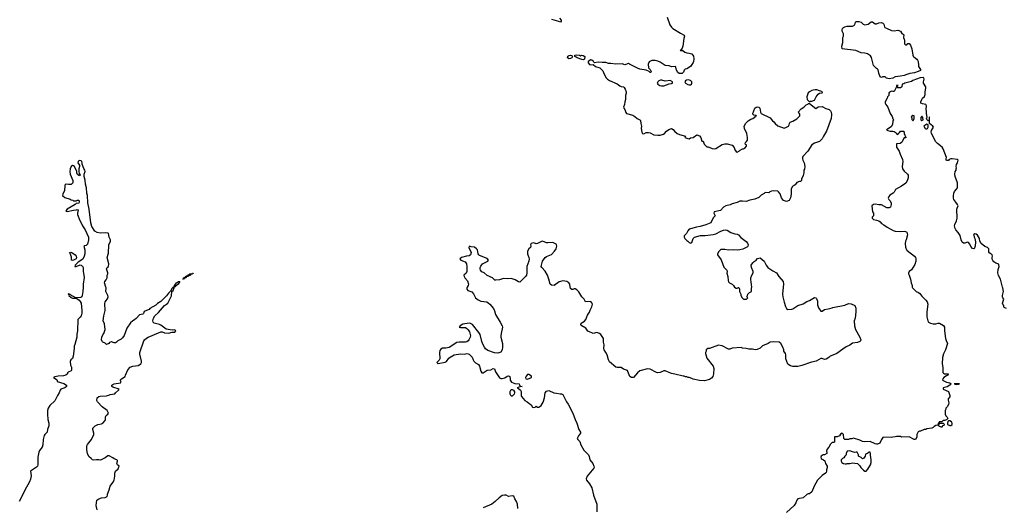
# Model space of a CAD drawing. Header units: inches. Extents: x 1980008 to 2252673, y 74414 to 260562.
# Tile 117 of 228: x 2067136 to 2082714, y 206535 to 214231. Entities that reach past the tile are written whole.
import ezdxf

# ---------------------------------------------------------------- set-up
doc = ezdxf.new("R2010")
doc.units = ezdxf.units.IN
doc.header["$MEASUREMENT"] = 0
for name, color, linetype in [('C0260', 7, 'Continuous'), ('C0261', 7, 'Continuous'), ('C0270', 7, 'Continuous'), ('C0271', 7, 'Continuous'), ('C0280', 7, 'Continuous'), ('C0281', 7, 'Continuous')]:
    doc.layers.add(name, color=color, linetype=linetype)

msp = doc.modelspace()

# ---------------------------------------------------------------- linework, layer by layer
at = {"layer": 'C0260', "color": 5, "elevation": 80}
for points in [[(2068139, 210000), (2068137, 209930), (2068127, 209870), (2068118, 209850), (2068103, 209837), (2068030, 209835), (2068002, 209842), (2067996, 209850), (2067963, 209863), (2067930, 209887), (2067925, 209885), (2067925, 209890), (2067910, 209895), (2067901, 209890), (2067917, 209877), (2067916, 209870), (2067950, 209838), (2067970, 209829), (2068025, 209825), (2068040, 209820), (2068076, 209796), (2068095, 209775), (2068107, 209747), (2068117, 209630), (2068117, 209590), (2068110, 209550), (2068095, 209525), (2068054, 209490), (2068052, 209310), (2068042, 209258), (2068041, 209210), (2068010, 209094), (2067998, 209070), (2067999, 209030), (2067984, 208910), (2067970, 208872), (2067948, 208850), (2067936, 208824), (2067938, 208770), (2067955, 208735), (2067958, 208690), (2067950, 208676), (2067901, 208659), (2067894, 208646), (2067893, 208630), (2067865, 208610), (2067830, 208601), (2067746, 208594), (2067690, 208581), (2067669, 208570), (2067698, 208558), (2067720, 208540), (2067729, 208530), (2067729, 208510), (2067835, 208475), (2067875, 208450), (2067877, 208430), (2067851, 208409), (2067787, 208390), (2067776, 208370), (2067763, 208330), (2067733, 208287), (2067694, 208206), (2067612, 208130), (2067586, 208090), (2067577, 208050), (2067578, 207990), (2067583, 207910), (2067598, 207850), (2067596, 207810), (2067576, 207750), (2067570, 207710), (2067532, 207670), (2067526, 207654), (2067509, 207590), (2067504, 207510), (2067494, 207470), (2067450, 207419), (2067438, 207390), (2067421, 207310), (2067424, 207190), (2067416, 207170), (2067403, 207157), (2067309, 207090), (2067317, 207017), (2067310, 206967), (2067290, 206922), (2067216, 206790), (2067199, 206741), (2067127, 206613)], [(2068360, 206480), (2068345, 206550), (2068356, 206630), (2068386, 206654), (2068433, 206667), (2068490, 206676), (2068518, 206690), (2068526, 206710), (2068527, 206730), (2068554, 206794), (2068568, 206852), (2068611, 206910), (2068631, 206950), (2068643, 207010), (2068642, 207058), (2068651, 207089), (2068692, 207130), (2068711, 207169), (2068682, 207190), (2068671, 207210), (2068685, 207250), (2068682, 207262), (2068673, 207273), (2068630, 207287), (2068610, 207303), (2068550, 207336), (2068530, 207335), (2068490, 207304), (2068428, 207270), (2068410, 207265), (2068390, 207271), (2068350, 207271), (2068310, 207263), (2068290, 207271), (2068265, 207290), (2068230, 207325), (2068210, 207370), (2068198, 207430), (2068200, 207490), (2068210, 207515), (2068270, 207590), (2068307, 207670), (2068310, 207690), (2068293, 207750), (2068296, 207770), (2068331, 207809), (2068371, 207829), (2068430, 207839), (2068451, 207849), (2068491, 207890), (2068496, 207910), (2068496, 207950), (2068506, 207970), (2068531, 207990), (2068541, 208010), (2068523, 208050), (2068441, 208110), (2068366, 208186), (2068355, 208210), (2068361, 208250), (2068390, 208272), (2068410, 208278), (2068510, 208281), (2068548, 208292), (2068570, 208304), (2068644, 208316), (2068651, 208330), (2068701, 208370), (2068711, 208390), (2068610, 208418), (2068593, 208430), (2068594, 208450), (2068610, 208464), (2068629, 208471), (2068732, 208490), (2068741, 208510), (2068725, 208530), (2068747, 208550), (2068807, 208590), (2068811, 208610), (2068848, 208692), (2068884, 208736), (2068927, 208753), (2069010, 208764), (2069051, 208790), (2069065, 208810), (2069066, 208830), (2069039, 208939), (2069037, 208970), (2069103, 209150), (2069113, 209167), (2069144, 209196), (2069170, 209213), (2069230, 209239), (2069370, 209293), (2069390, 209293), (2069430, 209280), (2069490, 209275), (2069550, 209289), (2069590, 209290), (2069605, 209310), (2069590, 209325), (2069550, 209319), (2069456, 209336), (2069370, 209402), (2069350, 209410), (2069262, 209430), (2069247, 209447), (2069241, 209470), (2069251, 209510), (2069274, 209550), (2069330, 209601), (2069430, 209709), (2069461, 209730), (2069479, 209750), (2069537, 209863), (2069543, 209930), (2069564, 209950), (2069581, 209990), (2069580, 210000), (2069579, 210000)], [(2069566, 210000), (2069553, 209987), (2069550, 209987), (2069520, 209940), (2069490, 209908), (2069458, 209862), (2069370, 209774), (2069317, 209743), (2069290, 209716), (2069196, 209664), (2069186, 209650), (2069117, 209623), (2069106, 209614), (2069095, 209585), (2069085, 209575), (2069030, 209563), (2068977, 209503), (2068955, 209485), (2068924, 209470), (2068890, 209437), (2068829, 209351), (2068790, 209238), (2068762, 209198), (2068741, 209179), (2068689, 209151), (2068670, 209131), (2068650, 209122), (2068630, 209122), (2068590, 209138), (2068583, 209137), (2068556, 209124), (2068546, 209110), (2068510, 209094), (2068490, 209114), (2068450, 209132), (2068442, 209142), (2068431, 209170), (2068436, 209210), (2068450, 209248), (2068465, 209270), (2068491, 209330), (2068479, 209419), (2068456, 209470), (2068466, 209550), (2068487, 209630), (2068483, 209737), (2068491, 209769), (2068525, 209815), (2068536, 209850), (2068531, 209870), (2068498, 209930), (2068505, 209990), (2068501, 210000)]]:
    msp.add_lwpolyline(points, dxfattribs=at)
at = {"layer": 'C0261', "color": 5, "elevation": 80}
for points in [[(2068501, 210000), (2068478, 210070), (2068485, 210090), (2068505, 210115), (2068522, 210150), (2068522, 210190), (2068531, 210210), (2068531, 210230), (2068512, 210290), (2068522, 210310), (2068542, 210330), (2068546, 210370), (2068523, 210470), (2068542, 210538), (2068547, 210670), (2068571, 210730), (2068571, 210749), (2068554, 210794), (2068543, 210850), (2068536, 210856), (2068490, 210863), (2068410, 210856), (2068364, 210864), (2068326, 210886), (2068278, 210958), (2068260, 211020), (2068234, 211234), (2068213, 211333), (2068211, 211450), (2068199, 211490), (2068194, 211570), (2068175, 211630), (2068170, 211691), (2068155, 211750), (2068158, 211790), (2068171, 211831), (2068167, 211850), (2068150, 211878), (2068125, 211945), (2068126, 211970), (2068120, 211990), (2068110, 211999), (2068090, 212004), (2068070, 211997), (2068061, 211990), (2068058, 211970), (2068081, 211930), (2068082, 211910), (2068072, 211870), (2068072, 211832), (2068078, 211798), (2068093, 211770), (2068090, 211762), (2068070, 211765), (2068050, 211782), (2068041, 211810), (2068042, 211830), (2068005, 211910), (2067990, 211921), (2067970, 211925), (2067949, 211910), (2067933, 211870), (2067929, 211830), (2067937, 211790), (2067977, 211690), (2067975, 211650), (2067950, 211625), (2067910, 211625), (2067870, 211631), (2067858, 211622), (2067849, 211610), (2067845, 211530), (2067819, 211470), (2067815, 211450), (2067850, 211421), (2067933, 211393), (2067950, 211382), (2067976, 211376), (2067990, 211368), (2068030, 211366), (2068050, 211378), (2068070, 211378), (2068079, 211350), (2068070, 211332), (2068030, 211325), (2068015, 211310), (2067887, 211233), (2067864, 211210), (2067870, 211201), (2067890, 211198), (2067990, 211221), (2068037, 211223), (2068048, 211228), (2068062, 211222), (2068049, 211171), (2068053, 211150), (2068090, 211055), (2068116, 211010), (2068130, 210969), (2068170, 210909), (2068226, 210790), (2068226, 210750), (2068210, 210682), (2068190, 210658), (2068163, 210657), (2068149, 210651), (2068169, 210590), (2068169, 210530), (2068159, 210490), (2068134, 210446), (2068061, 210399), (2068016, 210350), (2068009, 210330), (2068030, 210326), (2068093, 210353), (2068110, 210350), (2068121, 210341), (2068131, 210331), (2068139, 210310), (2068141, 210250), (2068153, 210190), (2068154, 210154), (2068141, 210050), (2068139, 210000)], [(2069579, 210000), (2069570, 210005), (2069566, 210000)]]:
    msp.add_lwpolyline(points, dxfattribs=at)
for points in [[(2067970, 210421), (2067955, 210430), (2067954, 210474), (2067930, 210551), (2067943, 210557), (2067963, 210550), (2068012, 210512), (2068032, 210490), (2068036, 210470), (2068029, 210451), (2067990, 210427)], [(2069770, 210154), (2069764, 210156), (2069765, 210150), (2069750, 210143), (2069738, 210142), (2069730, 210127), (2069718, 210130), (2069726, 210134), (2069730, 210150), (2069759, 210161), (2069759, 210170), (2069780, 210180), (2069789, 210190), (2069819, 210201), (2069829, 210210), (2069866, 210214), (2069870, 210222), (2069880, 210220), (2069878, 210210), (2069853, 210207), (2069841, 210199), (2069839, 210190), (2069804, 210176), (2069801, 210170), (2069777, 210163)], [(2069582, 210002), (2069589, 210011), (2069587, 210030), (2069618, 210070), (2069650, 210092), (2069670, 210090), (2069643, 210050), (2069610, 210022), (2069600, 210020), (2069590, 210008)]]:
    msp.add_lwpolyline(points, close=True, dxfattribs=at)
at = {"layer": 'C0270', "color": 5}
for points, elevation in [([(2074216, 210000), (2074209, 209990), (2074209, 209970), (2074229, 209950), (2074290, 209927), (2074316, 209896), (2074335, 209855), (2074350, 209834), (2074390, 209799), (2074430, 209781), (2074527, 209767), (2074550, 209756), (2074573, 209733), (2074630, 209662), (2074647, 209627), (2074665, 209570), (2074740, 209450), (2074770, 209390), (2074773, 209370), (2074752, 209270), (2074750, 209230), (2074750, 209208), (2074776, 209110), (2074777, 209050), (2074769, 209011), (2074747, 208973), (2074703, 208957), (2074650, 208962), (2074542, 209002), (2074508, 209028), (2074490, 209050), (2074470, 209091), (2074450, 209142), (2074419, 209250), (2074403, 209283), (2074301, 209410), (2074270, 209428), (2074250, 209430), (2074150, 209416), (2074106, 209390), (2074088, 209370), (2074110, 209362), (2074190, 209362), (2074213, 209350), (2074230, 209329), (2074253, 209293), (2074267, 209230), (2074263, 209210), (2074242, 209170), (2074230, 209154), (2074210, 209139), (2074190, 209133), (2074150, 209129), (2074090, 209132), (2074050, 209127), (2073930, 209049), (2073876, 209036), (2073825, 209035), (2073797, 209023), (2073783, 208997), (2073779, 208970), (2073782, 208870), (2073774, 208846), (2073735, 208810), (2073750, 208795), (2073755, 208795), (2073870, 208816), (2073890, 208826), (2073924, 208876), (2073945, 208895), (2074010, 208931), (2074110, 208945), (2074170, 208941), (2074210, 208953), (2074230, 208949), (2074250, 208939), (2074295, 208895), (2074309, 208850), (2074321, 208830), (2074350, 208805), (2074397, 208777), (2074410, 208750), (2074430, 208675), (2074450, 208644), (2074470, 208645), (2074530, 208689), (2074590, 208695), (2074626, 208714), (2074650, 208712), (2074662, 208662), (2074730, 208565), (2074750, 208557), (2074770, 208559), (2074811, 208569), (2074850, 208593), (2074870, 208597), (2074890, 208588), (2074897, 208550), (2074896, 208530), (2074919, 208499), (2074970, 208479), (2075038, 208470), (2075046, 208450), (2075058, 208438), (2075086, 208430), (2075050, 208425), (2075006, 208410), (2075023, 208403), (2075062, 208370), (2075069, 208350), (2075069, 208290), (2075078, 208270), (2075129, 208209), (2075166, 208190), (2075190, 208166), (2075210, 208158), (2075230, 208142), (2075250, 208102), (2075270, 208099), (2075290, 208104), (2075310, 208119), (2075330, 208105), (2075350, 208105), (2075367, 208113), (2075385, 208130), (2075417, 208183), (2075439, 208250), (2075450, 208328), (2075470, 208354), (2075510, 208365), (2075589, 208329), (2075630, 208326), (2075686, 208314), (2075710, 208314), (2075730, 208302), (2075787, 208187), (2075813, 208150), (2075890, 208009), (2075923, 207910), (2075950, 207850), (2075981, 207750), (2076009, 207710), (2076009, 207690), (2075975, 207650), (2075955, 207610), (2075969, 207590), (2076001, 207561), (2076012, 207510), (2076061, 207421), (2076133, 207350), (2076145, 207325), (2076159, 207270), (2076204, 207210), (2076221, 207170), (2076225, 207150), (2076220, 207140), (2076112, 207010), (2076098, 206970), (2076102, 206950), (2076150, 206893), (2076190, 206829), (2076216, 206710), (2076265, 206570), (2076269, 206449)], 80), ([(2080000, 208926), (2079958, 208910), (2079938, 208890), (2079897, 208863), (2079870, 208859), (2079830, 208871), (2079810, 208871), (2079738, 208830), (2079664, 208816), (2079510, 208761), (2079446, 208746), (2079366, 208746), (2079330, 208758), (2079290, 208785), (2079258, 208870), (2079256, 208930), (2079251, 208950), (2079226, 208990), (2079225, 209010), (2079211, 209050), (2079176, 209110), (2079150, 209131), (2079070, 209136), (2079009, 209131), (2078978, 209110), (2078890, 209071), (2078850, 209037), (2078803, 209017), (2078770, 209010), (2078730, 209022), (2078670, 209019), (2078630, 209031), (2078570, 209038), (2078550, 209046), (2078410, 209036), (2078370, 209018), (2078350, 209018), (2078251, 209071), (2078190, 209085), (2078050, 209031), (2078026, 209030), (2077998, 209010), (2077998, 208990), (2077989, 208970), (2077989, 208951), (2078010, 208878), (2078109, 208750), (2078117, 208717), (2078114, 208630), (2078102, 208590), (2078080, 208560), (2078050, 208539), (2077970, 208522), (2077890, 208523), (2077790, 208546), (2077770, 208558), (2077730, 208572), (2077710, 208572), (2077690, 208582), (2077670, 208582), (2077651, 208591), (2077632, 208592), (2077504, 208624), (2077450, 208634), (2077350, 208678), (2077330, 208676), (2077270, 208651), (2077228, 208648), (2077210, 208651), (2077110, 208706), (2077070, 208711), (2076950, 208677), (2076910, 208647), (2076850, 208571), (2076814, 208570), (2076787, 208590), (2076759, 208670), (2076750, 208681), (2076690, 208706), (2076650, 208731), (2076590, 208731), (2076570, 208738), (2076470, 208821), (2076453, 208850), (2076430, 208931), (2076410, 208970), (2076381, 209010), (2076376, 209030), (2076384, 209090), (2076371, 209130), (2076374, 209170), (2076371, 209190), (2076333, 209253), (2076310, 209270), (2076270, 209282), (2076210, 209271), (2076140, 209300), (2076127, 209307), (2076091, 209351), (2076032, 209390), (2076012, 209410), (2076018, 209430), (2076045, 209450), (2076070, 209461), (2076092, 209488), (2076122, 209558), (2076150, 209604), (2076162, 209638), (2076190, 209689), (2076198, 209730), (2076190, 209755), (2076170, 209773), (2076090, 209771), (2076065, 209810), (2076030, 209846), (2075985, 209925), (2075950, 209961), (2075925, 209975), (2075910, 209976), (2075890, 209966), (2075870, 209965), (2075850, 209982), (2075847, 210000)], 80), ([(2078448, 210000), (2078470, 209986), (2078490, 209986), (2078510, 209998), (2078515, 209995), (2078526, 209970), (2078526, 209930), (2078548, 209890), (2078548, 209870), (2078568, 209830), (2078588, 209810), (2078634, 209810), (2078654, 209830), (2078642, 209850), (2078652, 209868), (2078654, 209890), (2078684, 209916), (2078714, 209930), (2078714, 209990), (2078718, 210000)], 80), ([(2079215, 210000), (2079203, 209890), (2079208, 209850), (2079230, 209762), (2079254, 209694), (2079270, 209662), (2079289, 209649), (2079350, 209654), (2079370, 209661), (2079450, 209709), (2079530, 209735), (2079590, 209775), (2079631, 209789), (2079710, 209838), (2079730, 209835), (2079743, 209823), (2079758, 209778), (2079760, 209720), (2079774, 209674), (2079810, 209622), (2079830, 209622), (2079872, 209650), (2079930, 209658), (2079990, 209676), (2080000, 209678)], 80), ([(2080000, 207542), (2079990, 207542), (2079962, 207518), (2079938, 207470), (2079905, 207435), (2079902, 207410), (2079908, 207390), (2079906, 207370), (2079870, 207351), (2079850, 207351), (2079830, 207341), (2079819, 207330), (2079809, 207310), (2079815, 207290), (2079830, 207279), (2079853, 207273), (2079874, 207254), (2079884, 207210), (2079909, 207170), (2079909, 207150), (2079899, 207110), (2079902, 207090), (2079895, 207070), (2079883, 207057), (2079830, 207023), (2079761, 206950), (2079708, 206852), (2079670, 206765), (2079630, 206731), (2079610, 206731), (2079590, 206723), (2079530, 206671), (2079450, 206652), (2079430, 206632), (2079414, 206590), (2079389, 206550), (2079270, 206436)], 60), ([(2075018, 206502), (2075014, 206570), (2074997, 206610), (2074971, 206651), (2074954, 206694), (2074930, 206700), (2074870, 206691), (2074831, 206711), (2074807, 206713), (2074770, 206706), (2074724, 206670), (2074661, 206610), (2074605, 206570), (2074470, 206513)], 80)]:
    msp.add_lwpolyline(points, dxfattribs=dict(at, elevation=elevation))
at = {"layer": 'C0270', "color": 5, "elevation": 80}
for points in [[(2075190, 208622), (2075170, 208619), (2075150, 208595), (2075139, 208570), (2075145, 208550), (2075170, 208547), (2075235, 208570), (2075234, 208594)], [(2074910, 208278), (2074895, 208310), (2074895, 208350), (2074910, 208382), (2074930, 208382), (2074950, 208374), (2074964, 208344), (2074965, 208330), (2074958, 208310), (2074930, 208278)]]:
    msp.add_lwpolyline(points, close=True, dxfattribs=at)
at = {"layer": 'C0271', "color": 5, "elevation": 80}
for points in [[(2075677, 214257), (2075704, 214224), (2075705, 214210), (2075690, 214190), (2075664, 214204), (2075553, 214233)], [(2077382, 214270), (2077424, 214150), (2077450, 214113), (2077470, 214093), (2077590, 214016), (2077650, 213986), (2077655, 213970), (2077646, 213934), (2077629, 213811), (2077618, 213782), (2077606, 213766), (2077606, 213754), (2077588, 213750), (2077590, 213746), (2077630, 213742), (2077660, 213720), (2077689, 213709), (2077730, 213702), (2077770, 213689), (2077797, 213657), (2077803, 213610), (2077797, 213570), (2077790, 213552), (2077749, 213491), (2077690, 213452), (2077666, 213450), (2077650, 213434), (2077636, 213404), (2077618, 213382), (2077570, 213382), (2077550, 213394), (2077530, 213434), (2077519, 213479), (2077510, 213492), (2077450, 213486), (2077410, 213501), (2077350, 213505), (2077270, 213558), (2077230, 213578), (2077190, 213585), (2077136, 213584), (2077096, 213564), (2077078, 213530), (2077086, 213470), (2077110, 213446), (2077126, 213410), (2077122, 213398), (2077110, 213394), (2077093, 213413), (2077050, 213434), (2076950, 213447), (2076910, 213463), (2076786, 213526), (2076770, 213539), (2076710, 213519), (2076670, 213532), (2076570, 213530), (2076490, 213536), (2076450, 213540), (2076410, 213552), (2076350, 213553), (2076290, 213560), (2076231, 213551), (2076218, 213558), (2076215, 213570), (2076190, 213591), (2076170, 213595), (2076129, 213571), (2076129, 213550), (2076150, 213524), (2076170, 213519), (2076210, 213522), (2076248, 213490), (2076314, 213470), (2076363, 213423), (2076381, 213370), (2076417, 213310), (2076434, 213290), (2076469, 213270), (2076590, 213217), (2076630, 213184), (2076650, 213174), (2076690, 213169), (2076700, 213160), (2076718, 213130), (2076732, 213090), (2076733, 213070), (2076721, 213030), (2076720, 212970), (2076708, 212931), (2076703, 212890), (2076690, 212850), (2076696, 212830), (2076710, 212810), (2076726, 212766), (2076739, 212750), (2076839, 212719), (2076870, 212699), (2076907, 212667), (2076950, 212648), (2076957, 212637), (2076963, 212590), (2076975, 212550), (2076969, 212510), (2076981, 212450), (2076990, 212429), (2077010, 212427), (2077050, 212445), (2077086, 212446), (2077110, 212441), (2077168, 212409), (2077230, 212404), (2077270, 212406), (2077320, 212420), (2077336, 212430), (2077370, 212469), (2077406, 212494), (2077450, 212509), (2077476, 212496), (2077494, 212470), (2077539, 212430), (2077575, 212415), (2077668, 212390), (2077658, 212370), (2077706, 212350), (2077730, 212349), (2077750, 212362), (2077790, 212369), (2077850, 212409), (2077890, 212396), (2077913, 212370), (2077930, 212308), (2077950, 212308), (2077965, 212265), (2077975, 212250), (2078010, 212218), (2078030, 212218), (2078092, 212192), (2078130, 212187), (2078150, 212194), (2078250, 212259), (2078290, 212270), (2078330, 212266), (2078410, 212246), (2078438, 212210), (2078450, 212175), (2078470, 212149), (2078490, 212135), (2078524, 212156), (2078534, 212170), (2078570, 212188), (2078590, 212188), (2078610, 212198), (2078634, 212230), (2078634, 212250), (2078618, 212258), (2078614, 212270), (2078622, 212290), (2078637, 212303), (2078650, 212326), (2078651, 212369), (2078641, 212430), (2078604, 212510), (2078598, 212550), (2078625, 212595), (2078664, 212630), (2078702, 212659), (2078735, 212670), (2078754, 212686), (2078771, 212690), (2078773, 212707), (2078792, 212710), (2078790, 212714), (2078770, 212714), (2078750, 212722), (2078738, 212738), (2078736, 212750), (2078768, 212830), (2078790, 212849), (2078810, 212853), (2078829, 212849), (2078839, 212839), (2078845, 212830), (2078855, 212770), (2078869, 212749), (2079010, 212681), (2079049, 212630), (2079070, 212615), (2079090, 212589), (2079130, 212553), (2079230, 212517), (2079270, 212529), (2079301, 212550), (2079312, 212568), (2079316, 212590), (2079328, 212612), (2079370, 212629), (2079430, 212664), (2079481, 212710), (2079478, 212738), (2079470, 212754), (2079454, 212770), (2079500, 212820), (2079542, 212850), (2079577, 212883), (2079604, 212896), (2079613, 212907), (2079630, 212908), (2079730, 212829), (2079770, 212854), (2079830, 212858), (2079890, 212827), (2079942, 212810), (2079965, 212790), (2079973, 212770), (2079978, 212730), (2079975, 212670), (2079901, 212470), (2079852, 212390), (2079832, 212348), (2079790, 212303), (2079710, 212276), (2079670, 212253), (2079607, 212153), (2079525, 212070), (2079519, 212050), (2079521, 212030), (2079528, 212008), (2079550, 211969), (2079560, 211910), (2079552, 211868), (2079543, 211850), (2079541, 211810), (2079532, 211768), (2079508, 211710), (2079506, 211690), (2079488, 211672), (2079472, 211672), (2079430, 211658), (2079403, 211617), (2079390, 211607), (2079370, 211601), (2079359, 211590), (2079341, 211550), (2079341, 211470), (2079330, 211414), (2079308, 211372), (2079270, 211356), (2079222, 211370), (2079190, 211412), (2079170, 211478), (2079141, 211510), (2079130, 211521), (2079070, 211527), (2079030, 211521), (2079006, 211510), (2078987, 211493), (2078930, 211498), (2078916, 211484), (2078865, 211455), (2078830, 211418), (2078769, 211391), (2078690, 211375), (2078630, 211354), (2078570, 211361), (2078530, 211359), (2078490, 211339), (2078410, 211321), (2078377, 211303), (2078310, 211288), (2078270, 211268), (2078225, 211215), (2078123, 211190), (2078116, 211170), (2078137, 211130), (2078110, 211096), (2078070, 211021), (2077990, 210987), (2077902, 210958), (2077846, 210950), (2077750, 210926), (2077730, 210916), (2077709, 210890), (2077688, 210852), (2077648, 210812), (2077648, 210790), (2077658, 210770), (2077690, 210738), (2077708, 210728), (2077730, 210706), (2077750, 210698), (2077770, 210706), (2077792, 210770), (2077814, 210790), (2077910, 210818), (2077984, 210816), (2078110, 210833), (2078150, 210844), (2078230, 210889), (2078270, 210903), (2078310, 210909), (2078330, 210904), (2078390, 210866), (2078450, 210846), (2078490, 210841), (2078510, 210829), (2078548, 210788), (2078630, 210721), (2078650, 210699), (2078661, 210670), (2078657, 210650), (2078650, 210641), (2078579, 210601), (2078531, 210591), (2078490, 210588), (2078430, 210594), (2078350, 210587), (2078290, 210598), (2078230, 210598), (2078195, 210565), (2078178, 210530), (2078178, 210510), (2078233, 210433), (2078279, 210319), (2078325, 210270), (2078329, 210250), (2078325, 210225), (2078339, 210170), (2078344, 210104), (2078350, 210086), (2078368, 210068), (2078410, 210048), (2078428, 210030), (2078443, 210003), (2078448, 210000)], [(2075847, 210000), (2075838, 210050), (2075823, 210070), (2075791, 210090), (2075730, 210100), (2075690, 210093), (2075670, 210084), (2075590, 210030), (2075550, 210031), (2075529, 210049), (2075510, 210130), (2075489, 210190), (2075452, 210252), (2075395, 210310), (2075389, 210330), (2075390, 210350), (2075408, 210410), (2075450, 210470), (2075473, 210487), (2075550, 210520), (2075597, 210570), (2075623, 210610), (2075636, 210650), (2075631, 210671), (2075622, 210682), (2075584, 210704), (2075567, 210707), (2075490, 210701), (2075470, 210704), (2075410, 210727), (2075390, 210726), (2075330, 210691), (2075310, 210687), (2075270, 210701), (2075229, 210690), (2075219, 210670), (2075222, 210650), (2075218, 210630), (2075190, 210610), (2075172, 210568), (2075170, 210530), (2075174, 210510), (2075194, 210470), (2075198, 210450), (2075190, 210410), (2075161, 210330), (2075161, 210230), (2075154, 210190), (2075140, 210170), (2075095, 210130), (2075066, 210094), (2075050, 210081), (2075030, 210087), (2074978, 210118), (2074910, 210137), (2074850, 210134), (2074790, 210140), (2074730, 210118), (2074670, 210110), (2074653, 210113), (2074616, 210150), (2074530, 210188), (2074486, 210226), (2074450, 210245), (2074429, 210269), (2074422, 210290), (2074422, 210310), (2074430, 210335), (2074458, 210370), (2074542, 210410), (2074554, 210430), (2074535, 210455), (2074410, 210503), (2074401, 210510), (2074391, 210530), (2074379, 210590), (2074365, 210610), (2074330, 210636), (2074280, 210640), (2074248, 210652), (2074242, 210630), (2074277, 210550), (2074269, 210511), (2074245, 210495), (2074206, 210490), (2074128, 210470), (2074102, 210450), (2074118, 210430), (2074182, 210402), (2074207, 210370), (2074213, 210330), (2074209, 210250), (2074199, 210221), (2074164, 210190), (2074166, 210170), (2074177, 210150), (2074222, 210102), (2074237, 210050), (2074233, 210027), (2074216, 210000)], [(2078718, 210000), (2078722, 210010), (2078712, 210032), (2078711, 210090), (2078702, 210110), (2078702, 210150), (2078718, 210190), (2078742, 210230), (2078742, 210250), (2078712, 210310), (2078711, 210350), (2078735, 210385), (2078755, 210405), (2078790, 210429), (2078810, 210455), (2078850, 210464), (2078914, 210410), (2078945, 210350), (2078974, 210314), (2079050, 210262), (2079110, 210227), (2079146, 210170), (2079213, 210093), (2079221, 210050), (2079215, 210000)]]:
    msp.add_lwpolyline(points, dxfattribs=at)
for points in [[(2075830, 213610), (2075802, 213630), (2075807, 213653), (2075830, 213667), (2075849, 213671), (2075867, 213667), (2075879, 213659), (2075883, 213650), (2075870, 213629), (2075850, 213615)], [(2076010, 213662), (2076030, 213670), (2076050, 213665), (2076078, 213650), (2076074, 213610), (2076070, 213606), (2076050, 213598), (2076030, 213602), (2075955, 213630), (2075941, 213641), (2075918, 213650), (2075918, 213670), (2075950, 213675), (2075994, 213670)], [(2077294, 213274), (2077274, 213274), (2077250, 213264), (2077231, 213250), (2077221, 213230), (2077231, 213210), (2077262, 213190), (2077290, 213185), (2077330, 213187), (2077410, 213218), (2077450, 213222), (2077466, 213230), (2077466, 213250), (2077430, 213268), (2077350, 213259)], [(2077710, 213278), (2077685, 213275), (2077670, 213266), (2077662, 213250), (2077672, 213230), (2077707, 213207), (2077730, 213199), (2077750, 213199), (2077764, 213210), (2077773, 213230), (2077769, 213249), (2077750, 213268)], [(2079724, 213124), (2079690, 213118), (2079671, 213110), (2079631, 213090), (2079610, 213073), (2079592, 213010), (2079596, 212970), (2079630, 212932), (2079650, 212942), (2079670, 212945), (2079710, 212958), (2079736, 213010), (2079770, 213051), (2079790, 213067), (2079830, 213074), (2079838, 213090), (2079810, 213102), (2079790, 213104), (2079750, 213120)]]:
    msp.add_lwpolyline(points, close=True, dxfattribs=at)
at = {"layer": 'C0280', "color": 5}
for points, elevation in [([(2081257, 210000), (2081259, 209990), (2081322, 209930), (2081355, 209915), (2081379, 209899), (2081410, 209858), (2081474, 209794), (2081492, 209770), (2081503, 209730), (2081491, 209610), (2081490, 209530), (2081506, 209470), (2081516, 209450), (2081547, 209430), (2081590, 209419), (2081630, 209421), (2081670, 209434), (2081690, 209432), (2081750, 209395), (2081767, 209370), (2081769, 209309), (2081786, 209190), (2081796, 209156), (2081817, 209110), (2081786, 209010), (2081750, 208946), (2081734, 208890), (2081732, 208790), (2081740, 208730), (2081740, 208670), (2081742, 208650), (2081750, 208639), (2081770, 208632), (2081826, 208630), (2081826, 208626), (2081822, 208610), (2081800, 208600), (2081759, 208570), (2081742, 208550), (2081738, 208530), (2081797, 208497), (2081850, 208489), (2081875, 208470), (2081852, 208450), (2081810, 208427), (2081749, 208410), (2081749, 208390), (2081830, 208352), (2081852, 208288), (2081853, 208267), (2081827, 208233), (2081824, 208216), (2081836, 208170), (2081833, 208147), (2081810, 208111), (2081788, 208090), (2081787, 208073), (2081778, 208050), (2081778, 207990), (2081790, 207966), (2081810, 207946), (2081818, 207922), (2081798, 207902), (2081768, 207892), (2081746, 207890), (2081727, 207873), (2081686, 207870), (2081682, 207858), (2081666, 207850), (2081662, 207818), (2081630, 207814), (2081603, 207797), (2081590, 207782), (2081570, 207772), (2081490, 207762), (2081470, 207752), (2081448, 207752), (2081390, 207722), (2081370, 207722), (2081350, 207712), (2081328, 207670), (2081328, 207630), (2081310, 207594), (2081290, 207594), (2081210, 207632), (2081090, 207631), (2081070, 207638), (2081010, 207638), (2080988, 207632), (2080950, 207631), (2080930, 207625), (2080810, 207631), (2080790, 207625), (2080769, 207590), (2080745, 207535), (2080710, 207518), (2080690, 207518), (2080670, 207521), (2080590, 207562), (2080510, 207556), (2080470, 207558), (2080430, 207581), (2080330, 207611), (2080304, 207604), (2080270, 207602), (2080250, 207592), (2080190, 207594), (2080174, 207610), (2080171, 207670), (2080150, 207691), (2080123, 207677), (2080106, 207650), (2080070, 207632), (2080030, 207634), (2080026, 207630), (2080026, 207550), (2080010, 207542), (2080000, 207542)], 60), ([(2082750, 209662), (2082710, 209682), (2082705, 209690), (2082705, 209710), (2082691, 209730), (2082688, 209748), (2082705, 209810), (2082691, 209831), (2082686, 209850), (2082686, 209870), (2082701, 209930), (2082690, 209990), (2082688, 210000)], 60), ([(2080000, 209678), (2080190, 209719), (2080250, 209744), (2080290, 209739), (2080349, 209709), (2080364, 209670), (2080365, 209610), (2080353, 209510), (2080339, 209470), (2080345, 209390), (2080359, 209330), (2080429, 209210), (2080442, 209170), (2080438, 209150), (2080430, 209142), (2080390, 209125), (2080310, 209116), (2080270, 209086), (2080210, 209058), (2080157, 209023), (2080062, 208950), (2080000, 208926)], 80)]:
    msp.add_lwpolyline(points, dxfattribs=dict(at, elevation=elevation))
at = {"layer": 'C0280', "color": 5, "elevation": 60}
for points in [[(2081950, 208474), (2081922, 208470), (2081950, 208463), (2081990, 208466), (2082006, 208470)], [(2081750, 207846), (2081690, 207846), (2081678, 207842), (2081674, 207810), (2081710, 207794), (2081730, 207794), (2081747, 207813), (2081762, 207818), (2081766, 207830)], [(2081850, 207886), (2081830, 207886), (2081822, 207878), (2081814, 207850), (2081814, 207830), (2081853, 207813), (2081870, 207812), (2081888, 207830), (2081888, 207850), (2081878, 207870)], [(2080270, 207415), (2080230, 207406), (2080214, 207370), (2080214, 207350), (2080192, 207328), (2080177, 207303), (2080154, 207290), (2080134, 207270), (2080134, 207250), (2080142, 207230), (2080170, 207211), (2080195, 207205), (2080215, 207205), (2080230, 207212), (2080270, 207211), (2080310, 207221), (2080350, 207219), (2080394, 207210), (2080430, 207174), (2080442, 207150), (2080485, 207105), (2080510, 207091), (2080530, 207091), (2080556, 207124), (2080595, 207190), (2080609, 207230), (2080609, 207271), (2080595, 207345), (2080599, 207370), (2080593, 207393), (2080574, 207390), (2080552, 207368), (2080518, 207362), (2080512, 207330), (2080502, 207310), (2080490, 207298), (2080470, 207288), (2080449, 207309), (2080408, 207330), (2080407, 207347), (2080386, 207390), (2080370, 207394), (2080350, 207388), (2080310, 207398)]]:
    msp.add_lwpolyline(points, close=True, dxfattribs=at)
at = {"layer": 'C0281', "color": 5, "elevation": 60}
for points in [[(2080510, 214151), (2080559, 214161), (2080610, 214196), (2080630, 214196), (2080670, 214166), (2080690, 214166), (2080730, 214181), (2080770, 214186), (2080790, 214176), (2080810, 214158), (2080818, 214118), (2080826, 214106), (2080850, 214099), (2080930, 214059), (2080970, 214055), (2081030, 214065), (2081072, 214050), (2081085, 214025), (2081122, 213990), (2081118, 213950), (2081133, 213907), (2081134, 213850), (2081150, 213834), (2081170, 213834), (2081190, 213854), (2081207, 213853), (2081230, 213831), (2081253, 213770), (2081268, 213670), (2081274, 213654), (2081282, 213642), (2081330, 213606), (2081343, 213590), (2081353, 213570), (2081354, 213510), (2081358, 213490), (2081390, 213446), (2081387, 213430), (2081353, 213410), (2081295, 213390), (2081222, 213378), (2081170, 213365), (2081130, 213349), (2081070, 213336), (2080990, 213326), (2080950, 213308), (2080890, 213298), (2080850, 213309), (2080830, 213325), (2080791, 213329), (2080770, 213318), (2080750, 213328), (2080730, 213386), (2080718, 213438), (2080708, 213450), (2080690, 213459), (2080647, 213507), (2080615, 213635), (2080598, 213658), (2080550, 213689), (2080510, 213701), (2080450, 213708), (2080364, 213744), (2080149, 213770), (2080145, 213810), (2080162, 213870), (2080162, 213950), (2080168, 213970), (2080168, 214010), (2080149, 214050), (2080149, 214069), (2080155, 214090), (2080168, 214110), (2080190, 214121), (2080229, 214131), (2080313, 214127), (2080348, 214150), (2080358, 214190), (2080370, 214202), (2080410, 214201), (2080450, 214191), (2080482, 214162)], [(2081265, 212715), (2081250, 212706), (2081242, 212690), (2081252, 212672), (2081253, 212653), (2081270, 212634), (2081288, 212670), (2081286, 212710)], [(2081410, 212706), (2081393, 212687), (2081392, 212670), (2081392, 212650), (2081410, 212638), (2081428, 212650), (2081427, 212687)], [(2081490, 212578), (2081442, 212550), (2081462, 212510), (2081470, 212505), (2081490, 212505), (2081498, 212510), (2081508, 212530), (2081507, 212567)]]:
    msp.add_lwpolyline(points, close=True, dxfattribs=at)
msp.add_lwpolyline([(2082688, 210000), (2082663, 210083), (2082655, 210130), (2082624, 210184), (2082613, 210230), (2082618, 210282), (2082631, 210330), (2082630, 210354), (2082625, 210365), (2082582, 210382), (2082550, 210402), (2082530, 210422), (2082523, 210443), (2082521, 210470), (2082526, 210490), (2082521, 210510), (2082510, 210525), (2082490, 210531), (2082471, 210550), (2082471, 210610), (2082450, 210626), (2082404, 210644), (2082346, 210690), (2082327, 210730), (2082319, 210770), (2082290, 210822), (2082270, 210838), (2082250, 210842), (2082229, 210830), (2082238, 210810), (2082238, 210790), (2082248, 210770), (2082256, 210716), (2082253, 210647), (2082238, 210610), (2082230, 210606), (2082210, 210611), (2082183, 210643), (2082170, 210682), (2082150, 210705), (2082131, 210711), (2082090, 210699), (2082070, 210699), (2082050, 210711), (2082034, 210750), (2082017, 210817), (2081984, 210864), (2081947, 210907), (2081935, 210930), (2081928, 210970), (2081933, 210990), (2081960, 211050), (2081969, 211090), (2081965, 211235), (2081967, 211253), (2081983, 211290), (2081976, 211310), (2081945, 211345), (2081917, 211390), (2081910, 211410), (2081908, 211448), (2081916, 211490), (2081926, 211514), (2081957, 211550), (2081971, 211570), (2081976, 211590), (2081975, 211650), (2081937, 211750), (2081931, 211790), (2081939, 211830), (2081951, 211850), (2081955, 211870), (2081956, 211890), (2081951, 211910), (2081960, 211940), (2081976, 211970), (2081982, 212010), (2081970, 212022), (2081890, 212033), (2081869, 212031), (2081842, 212018), (2081830, 212005), (2081810, 212002), (2081794, 212010), (2081792, 212030), (2081798, 212050), (2081745, 212190), (2081730, 212214), (2081655, 212275), (2081630, 212302), (2081563, 212430), (2081557, 212450), (2081562, 212478), (2081594, 212530), (2081585, 212550), (2081532, 212590), (2081531, 212691), (2081526, 212690), (2081527, 212653), (2081522, 212638), (2081510, 212634), (2081490, 212654), (2081485, 212670), (2081494, 212690), (2081483, 212750), (2081485, 212785), (2081478, 212810), (2081485, 212870), (2081470, 212890), (2081418, 212898), (2081393, 212913), (2081392, 212930), (2081411, 212969), (2081422, 212990), (2081450, 213018), (2081464, 213050), (2081460, 213090), (2081474, 213150), (2081470, 213171), (2081436, 213230), (2081436, 213250), (2081448, 213290), (2081442, 213310), (2081430, 213316), (2081382, 213310), (2081269, 213270), (2081245, 213255), (2081139, 213230), (2081122, 213218), (2081098, 213210), (2081095, 213170), (2081090, 213162), (2081070, 213152), (2081030, 213154), (2081014, 213170), (2081018, 213182), (2081034, 213190), (2081009, 213190), (2081008, 213172), (2080970, 213094), (2080950, 213094), (2080930, 213102), (2080896, 213084), (2080888, 213068), (2080888, 213030), (2080868, 213010), (2080862, 212990), (2080829, 212930), (2080829, 212910), (2080839, 212890), (2080874, 212850), (2080910, 212750), (2080940, 212700), (2080950, 212666), (2080966, 212650), (2080950, 212634), (2080944, 212576), (2080925, 212535), (2080848, 212490), (2080870, 212478), (2080906, 212470), (2080949, 212469), (2080970, 212464), (2081001, 212441), (2081010, 212428), (2081030, 212418), (2081043, 212437), (2081062, 212450), (2081070, 212466), (2081126, 212466), (2081129, 212430), (2081158, 212370), (2081155, 212365), (2081130, 212362), (2081123, 212357), (2081098, 212302), (2081088, 212290), (2081065, 212275), (2081010, 212266), (2081006, 212230), (2081010, 212217), (2081053, 212153), (2081066, 212106), (2081101, 212021), (2081108, 211990), (2081098, 211910), (2081105, 211870), (2081130, 211835), (2081183, 211790), (2081194, 211770), (2081194, 211730), (2081179, 211681), (2081154, 211646), (2081090, 211599), (2080994, 211546), (2080970, 211502), (2080954, 211486), (2080903, 211457), (2080887, 211433), (2080878, 211410), (2080888, 211390), (2080909, 211369), (2080924, 211330), (2080925, 211310), (2080912, 211268), (2080890, 211257), (2080855, 211255), (2080770, 211302), (2080730, 211301), (2080670, 211315), (2080646, 211310), (2080618, 211290), (2080628, 211190), (2080646, 211170), (2080646, 211130), (2080626, 211110), (2080626, 211090), (2080646, 211070), (2080690, 211062), (2080730, 211049), (2080752, 211032), (2080769, 211009), (2080809, 210989), (2080862, 210950), (2080910, 210926), (2080955, 210895), (2080987, 210887), (2081070, 210881), (2081130, 210886), (2081150, 210883), (2081170, 210870), (2081180, 210830), (2081160, 210750), (2081150, 210730), (2081146, 210690), (2081152, 210632), (2081169, 210590), (2081179, 210579), (2081293, 210493), (2081307, 210470), (2081314, 210450), (2081313, 210410), (2081298, 210362), (2081245, 210275), (2081209, 210250), (2081198, 210222), (2081197, 210210), (2081210, 210190), (2081229, 210130), (2081239, 210070), (2081255, 210030), (2081254, 210010), (2081257, 210000)], dxfattribs=at)

doc.saveas('drawing.dxf')
